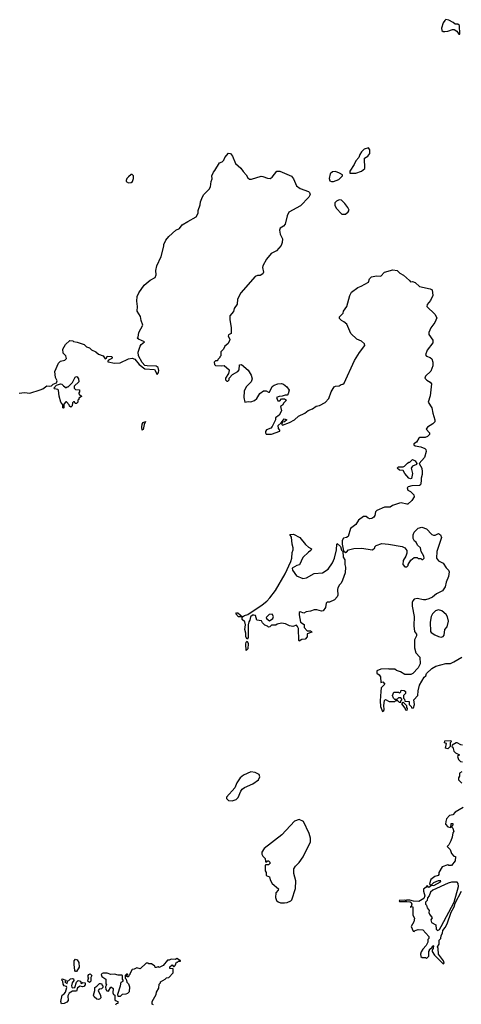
# Model space of a CAD drawing. Extents: x 2240384 to 2404287, y 351326 to 526670.
# Tile 108 of 256: x 2371425 to 2376181, y 394135 to 404748. Entities that reach past the tile are written whole.
import ezdxf

# ---------------------------------------------------------------- set-up
doc = ezdxf.new("R2010")
doc.units = 0

msp = doc.modelspace()

# ---------------------------------------------------------------- linework, layer by layer
at = {"layer": '0CON20XD'}
for points in [[(2376165, 404590), (2376162, 404685), (2376145, 404698), (2376115, 404700), (2376095, 404718), (2376045, 404743), (2376015, 404748), (2376005, 404740), (2375987, 404715), (2375967, 404655), (2375971, 404631), (2375985, 404620), (2376005, 404620), (2376036, 404624), (2376085, 404642), (2376105, 404642), (2376133, 404623), (2376155, 404590), (2376165, 404590)], [(2371418, 400722), (2371475, 400730), (2371533, 400723), (2371645, 400757), (2371675, 400768), (2371715, 400802), (2371745, 400797), (2371768, 400802), (2371785, 400818), (2371822, 400835), (2371828, 400855), (2371811, 400891), (2371804, 400956), (2371844, 401046), (2371865, 401068), (2371912, 401078), (2371930, 401095), (2371920, 401125), (2371892, 401155), (2371888, 401195), (2371918, 401245), (2371965, 401288), (2371997, 401287), (2372005, 401280), (2372045, 401272), (2372120, 401245), (2372145, 401222), (2372175, 401212), (2372199, 401189), (2372246, 401166), (2372275, 401144), (2372324, 401124), (2372345, 401092), (2372359, 401101), (2372368, 401122), (2372416, 401116), (2372422, 401105), (2372418, 401095), (2372381, 401079), (2372370, 401065), (2372378, 401058), (2372445, 401044), (2372505, 401050), (2372595, 401093), (2372635, 401101), (2372665, 401088), (2372712, 401032), (2372772, 400985), (2372875, 400976), (2372905, 400922), (2372920, 400945), (2372923, 400967), (2372917, 400997), (2372895, 401014), (2372796, 401016), (2372772, 401022), (2372743, 401053), (2372704, 401125), (2372702, 401165), (2372723, 401227), (2372732, 401245), (2372770, 401275), (2372703, 401303), (2372690, 401315), (2372700, 401325), (2372708, 401375), (2372752, 401455), (2372732, 401505), (2372727, 401547), (2372688, 401605), (2372693, 401655), (2372687, 401715), (2372691, 401765), (2372707, 401805), (2372765, 401887), (2372829, 401941), (2372885, 401968), (2372894, 401996), (2372891, 402045), (2372900, 402095), (2372948, 402195), (2372978, 402305), (2372978, 402325), (2372999, 402371), (2373031, 402409), (2373105, 402480), (2373145, 402498), (2373175, 402538), (2373236, 402574), (2373327, 402623), (2373347, 402663), (2373348, 402692), (2373369, 402751), (2373372, 402785), (2373393, 402837), (2373407, 402863), (2373465, 402920), (2373478, 402945), (2373487, 403003), (2373498, 403032), (2373494, 403066), (2373512, 403105), (2373528, 403122), (2373577, 403203), (2373604, 403216), (2373622, 403235), (2373635, 403262), (2373675, 403308), (2373696, 403306), (2373716, 403276), (2373748, 403198), (2373808, 403148), (2373831, 403111), (2373865, 403076), (2373883, 403043), (2373899, 403029), (2373922, 403028), (2374025, 403060), (2374045, 403058), (2374095, 403038), (2374124, 403036), (2374145, 403051), (2374195, 403114), (2374225, 403116), (2374351, 403061), (2374374, 403034), (2374407, 402955), (2374445, 402927), (2374535, 402897), (2374546, 402886), (2374552, 402865), (2374540, 402835), (2374448, 402742), (2374325, 402672), (2374304, 402635), (2374284, 402545), (2374265, 402522), (2374231, 402499), (2374221, 402479), (2374230, 402435), (2374256, 402385), (2374251, 402345), (2374239, 402315), (2374190, 402255), (2374134, 402226), (2374081, 402165), (2374044, 402095), (2374040, 402075), (2374052, 402025), (2374043, 402007), (2374015, 401990), (2373985, 401990), (2373962, 401978), (2373806, 401804), (2373770, 401735), (2373768, 401682), (2373734, 401636), (2373726, 401604), (2373689, 401555), (2373688, 401515), (2373702, 401428), (2373702, 401365), (2373675, 401350), (2373669, 401335), (2373687, 401305), (2373684, 401286), (2373668, 401255), (2373635, 401230), (2373620, 401195), (2373592, 401168), (2373590, 401125), (2373580, 401115), (2373580, 401105), (2373560, 401085), (2373555, 401070), (2373535, 401070), (2373520, 401055), (2373522, 401032), (2373535, 401020), (2373595, 401018), (2373625, 401022), (2373680, 400975), (2373682, 400965), (2373673, 400935), (2373640, 400885), (2373640, 400865), (2373655, 400850), (2373665, 400850), (2373680, 400865), (2373680, 400885), (2373718, 400925), (2373773, 400957), (2373790, 400975), (2373792, 401028), (2373815, 401030), (2373885, 400970), (2373916, 400916), (2373927, 400875), (2373916, 400844), (2373865, 400790), (2373841, 400745), (2373837, 400675), (2373850, 400625), (2373885, 400633), (2373915, 400628), (2373955, 400643), (2373979, 400665), (2374011, 400719), (2374052, 400748), (2374079, 400749), (2374105, 400732), (2374115, 400732), (2374142, 400795), (2374165, 400810), (2374205, 400824), (2374245, 400827), (2374265, 400820), (2374302, 400792), (2374327, 400753), (2374317, 400715), (2374305, 400702), (2374285, 400702), (2374252, 400688), (2374220, 400685), (2374190, 400675), (2374205, 400640), (2374225, 400640), (2374245, 400660), (2374275, 400660), (2374298, 400645), (2374271, 400619), (2374255, 400592), (2374233, 400577), (2374245, 400530), (2374218, 400485), (2374180, 400455), (2374178, 400435), (2374145, 400363), (2374128, 400345), (2374084, 400326), (2374071, 400309), (2374071, 400295), (2374080, 400280), (2374135, 400281), (2374226, 400314), (2374226, 400325), (2374213, 400343), (2374210, 400375), (2374239, 400401), (2374274, 400445), (2374300, 400435), (2374277, 400413), (2374252, 400408), (2374248, 400385), (2374255, 400378), (2374330, 400405), (2374386, 400434), (2374428, 400475), (2374494, 400506), (2374530, 400535), (2374578, 400552), (2374618, 400582), (2374652, 400588), (2374715, 400620), (2374753, 400665), (2374779, 400735), (2374811, 400789), (2374825, 400799), (2374865, 400802), (2374886, 400814), (2374905, 400818), (2374921, 400829), (2375031, 401075), (2375085, 401162), (2375142, 401235), (2375140, 401255), (2375105, 401282), (2375054, 401304), (2374992, 401365), (2374948, 401465), (2374915, 401492), (2374890, 401505), (2374868, 401528), (2374870, 401545), (2374910, 401585), (2374913, 401607), (2374947, 401655), (2374982, 401775), (2375000, 401810), (2375065, 401862), (2375102, 401875), (2375183, 401917), (2375192, 401955), (2375213, 401975), (2375266, 401986), (2375315, 401984), (2375355, 402026), (2375445, 402053), (2375490, 402045), (2375518, 402015), (2375558, 401995), (2375623, 401935)], [(2374985, 403092), (2375045, 403094), (2375106, 403114), (2375142, 403145), (2375140, 403255), (2375175, 403278), (2375197, 403305), (2375196, 403346), (2375180, 403365), (2375135, 403352), (2375105, 403322), (2375087, 403295), (2375077, 403263), (2375045, 403228), (2375027, 403185), (2374980, 403115), (2374980, 403095), (2374985, 403092)], [(2372595, 402988), (2372625, 402992), (2372640, 403005), (2372650, 403035), (2372650, 403065), (2372635, 403080), (2372625, 403080), (2372595, 403052), (2372578, 403035), (2372570, 403015), (2372572, 403005), (2372595, 402988)], [(2374805, 403002), (2374862, 403025), (2374900, 403065), (2374900, 403075), (2374870, 403095), (2374825, 403110), (2374792, 403108), (2374770, 403085), (2374758, 403035), (2374765, 403012), (2374783, 403003), (2374805, 403002)], [(2374935, 402653), (2374963, 402677), (2374972, 402695), (2374957, 402725), (2374925, 402768), (2374891, 402801), (2374865, 402807), (2374835, 402792), (2374818, 402775), (2374818, 402748), (2374832, 402715), (2374895, 402653), (2374935, 402653)], [(2375623, 401935), (2375635, 401922), (2375655, 401924), (2375685, 401914), (2375732, 401872), (2375846, 401846), (2375867, 401835), (2375873, 401775), (2375848, 401722), (2375812, 401678), (2375808, 401655), (2375895, 401573), (2375918, 401535), (2375896, 401484), (2375852, 401425), (2375832, 401375), (2375833, 401353), (2375876, 401295), (2375874, 401266), (2375814, 401185), (2375794, 401135), (2375805, 401120), (2375845, 401106), (2375862, 401092), (2375874, 401055), (2375874, 401015), (2375852, 400958), (2375797, 400905), (2375787, 400885), (2375811, 400861), (2375845, 400841), (2375861, 400821), (2375846, 400695), (2375824, 400625), (2375862, 400565), (2375874, 400505), (2375896, 400435), (2375895, 400412), (2375875, 400390), (2375817, 400355), (2375803, 400335), (2375838, 400295), (2375840, 400275), (2375818, 400255), (2375790, 400245), (2375734, 400246), (2375722, 400238), (2375697, 400195), (2375668, 400175), (2375670, 400165), (2375684, 400154), (2375745, 400144), (2375787, 400127), (2375800, 400115), (2375804, 400095), (2375785, 400027), (2375727, 399965), (2375756, 399915), (2375760, 399875), (2375760, 399845), (2375747, 399805), (2375749, 399775), (2375740, 399735), (2375732, 399728), (2375647, 399723), (2375608, 399712), (2375598, 399702), (2375605, 399678), (2375635, 399663), (2375670, 399625), (2375673, 399605), (2375649, 399565), (2375605, 399527), (2375595, 399524), (2375535, 399539), (2375515, 399536), (2375440, 399510), (2375416, 399494), (2375355, 399494), (2375272, 399458), (2375257, 399443), (2375251, 399405), (2375238, 399385), (2375218, 399372), (2375195, 399368), (2375176, 399376), (2375155, 399394), (2375128, 399392), (2375075, 399353), (2375045, 399308), (2374989, 399265), (2374962, 399178), (2374945, 399166), (2374911, 399159), (2374898, 399135), (2374898, 399095), (2374912, 399022), (2374935, 399006), (2374945, 399008), (2374965, 399032), (2375025, 399047), (2375105, 399051), (2375225, 399032), (2375250, 399055), (2375250, 399065), (2375265, 399080), (2375325, 399100), (2375396, 399096), (2375545, 399070), (2375574, 399054), (2375593, 399025), (2375593, 398997), (2375582, 398965), (2375553, 398917), (2375550, 398875), (2375572, 398852), (2375595, 398850), (2375610, 398865), (2375610, 398875), (2375637, 398923), (2375675, 398950), (2375705, 398950), (2375715, 398940), (2375745, 398940), (2375755, 398930), (2375765, 398930), (2375780, 398945), (2375778, 398965), (2375750, 399015), (2375740, 399055), (2375710, 399085), (2375696, 399116), (2375677, 399127), (2375663, 399155), (2375664, 399195), (2375674, 399225), (2375715, 399267), (2375755, 399276), (2375805, 399260), (2375865, 399198), (2375881, 399191), (2375899, 399191), (2375935, 399208), (2375958, 399195), (2375967, 399165), (2375919, 399015), (2375914, 398945), (2375936, 398915), (2375985, 398891), (2376018, 398838), (2376042, 398815), (2376049, 398795), (2376042, 398745), (2376018, 398685), (2376006, 398635), (2375978, 398592), (2375915, 398560), (2375870, 398525), (2375830, 398505), (2375796, 398494), (2375775, 398493), (2375705, 398510), (2375675, 398500), (2375660, 398485), (2375653, 398467), (2375650, 398425), (2375672, 398315), (2375668, 398215), (2375678, 398155), (2375698, 398125), (2375697, 398105), (2375677, 398063), (2375677, 397977), (2375692, 397925), (2375736, 397876), (2375738, 397805), (2375718, 397762), (2375659, 397701), (2375638, 397688), (2375571, 397691), (2375525, 397718), (2375483, 397733), (2375466, 397746), (2375405, 397748), (2375395, 397752), (2375315, 397748), (2375272, 397728), (2375270, 397705), (2375296, 397686), (2375310, 397665), (2375315, 397602), (2375335, 397610), (2375358, 397585), (2375318, 397545), (2375313, 397505), (2375306, 397405), (2375310, 397345), (2375332, 397292), (2375345, 397300), (2375349, 397311), (2375346, 397355), (2375355, 397410), (2375365, 397420), (2375405, 397400), (2375465, 397400), (2375475, 397410), (2375495, 397410), (2375512, 397392), (2375528, 397392), (2375530, 397405), (2375540, 397415), (2375540, 397425), (2375528, 397438), (2375505, 397440), (2375485, 397420), (2375465, 397420), (2375450, 397435), (2375440, 397465), (2375455, 397500), (2375505, 397500), (2375515, 397490), (2375528, 397502), (2375535, 397520), (2375567, 397517), (2375580, 397505), (2375580, 397485), (2375560, 397465), (2375560, 397435), (2375570, 397425), (2375572, 397402), (2375618, 397398), (2375620, 397365), (2375640, 397345), (2375645, 397330), (2375665, 397332), (2375678, 397365), (2375668, 397415), (2375712, 397465), (2375718, 397515), (2375732, 397575), (2375780, 397660), (2375798, 397675), (2375805, 397700), (2375865, 397753), (2375905, 397780), (2376015, 397807), (2376065, 397810), (2376100, 397825), (2376185, 397877)], [(2371895, 400562), (2371890, 400565), (2371890, 400595), (2371868, 400625), (2371848, 400688), (2371842, 400755), (2371835, 400762), (2371798, 400768), (2371792, 400775), (2371820, 400810), (2371865, 400822), (2371879, 400819), (2371895, 400800), (2371925, 400780), (2371935, 400790), (2371948, 400792), (2371993, 400837), (2372023, 400895), (2372035, 400900), (2372045, 400897), (2372057, 400875), (2372060, 400845), (2372012, 400798), (2372010, 400775), (2372025, 400760), (2372068, 400758), (2372070, 400735), (2372060, 400725), (2372060, 400715), (2372072, 400702), (2372088, 400698), (2372090, 400685), (2372062, 400668), (2372060, 400655), (2372050, 400645), (2372050, 400625), (2372038, 400612), (2372022, 400612), (2372015, 400630), (2372005, 400630), (2371992, 400618), (2371990, 400585), (2371975, 400570), (2371962, 400582), (2371958, 400598), (2371928, 400628), (2371922, 400628), (2371900, 400605), (2371900, 400565), (2371895, 400562)], [(2372745, 400322), (2372740, 400355), (2372745, 400387), (2372755, 400406), (2372780, 400415), (2372764, 400386), (2372755, 400332), (2372745, 400322)], [(2375635, 399799), (2375614, 399805), (2375572, 399855), (2375555, 399890), (2375515, 399892), (2375490, 399915), (2375503, 399927), (2375555, 399928), (2375570, 399935), (2375601, 399969), (2375615, 399980), (2375625, 399980), (2375655, 400007), (2375685, 399993), (2375702, 399965), (2375697, 399953), (2375656, 399934), (2375642, 399915), (2375656, 399855), (2375645, 399802), (2375635, 399799)], [(2374435, 398050), (2374430, 398055), (2374426, 398186), (2374418, 398208), (2374405, 398222), (2374365, 398208), (2374330, 398215), (2374286, 398236), (2374245, 398242), (2374198, 398232), (2374185, 398220), (2374135, 398220), (2374118, 398202), (2374105, 398200), (2374095, 398210), (2374065, 398220), (2374040, 398245), (2374028, 398268), (2373980, 398275), (2373964, 398324), (2373945, 398329), (2373932, 398328), (2373910, 398310), (2373904, 398276), (2373892, 398258), (2373886, 398225), (2373887, 398087), (2373875, 398070), (2373861, 398095), (2373861, 398135), (2373850, 398175), (2373856, 398224), (2373848, 398258), (2373822, 398282), (2373820, 398310), (2373782, 398312), (2373751, 398345), (2373758, 398355), (2373775, 398356), (2373825, 398310), (2373846, 398324), (2373882, 398335), (2374035, 398439), (2374085, 398480), (2374120, 398515), (2374179, 398595), (2374284, 398776), (2374344, 398906), (2374356, 398944), (2374358, 399005), (2374369, 399035), (2374370, 399055), (2374359, 399095), (2374351, 399171), (2374335, 399200), (2374375, 399202), (2374440, 399165), (2374502, 399092), (2374535, 399062), (2374568, 399045), (2374562, 399025), (2374535, 399010), (2374475, 398950), (2374437, 398873), (2374410, 398865), (2374360, 398835), (2374362, 398815), (2374405, 398752), (2374475, 398723), (2374515, 398731), (2374595, 398778), (2374685, 398784), (2374747, 398825), (2374793, 398895), (2374814, 398945), (2374838, 399032), (2374840, 399095), (2374845, 399100), (2374878, 399068), (2374891, 399031), (2374904, 399014), (2374910, 398955), (2374926, 398925), (2374926, 398875), (2374934, 398845), (2374929, 398785), (2374900, 398705), (2374886, 398674), (2374868, 398655), (2374851, 398625), (2374846, 398605), (2374850, 398545), (2374844, 398526), (2374816, 398494), (2374762, 398468), (2374735, 398468), (2374725, 398460), (2374717, 398413), (2374694, 398376), (2374675, 398372), (2374625, 398388), (2374595, 398388), (2374558, 398372), (2374510, 398365), (2374485, 398350), (2374446, 398366), (2374435, 398358), (2374433, 398333), (2374450, 398255), (2374488, 398228), (2374490, 398195), (2374522, 398162), (2374555, 398162), (2374568, 398155), (2374570, 398145), (2374522, 398128), (2374520, 398095), (2374498, 398072), (2374463, 398067), (2374435, 398050)], [(2374115, 398270), (2374150, 398295), (2374158, 398315), (2374145, 398340), (2374110, 398335), (2374080, 398305), (2374082, 398292), (2374115, 398270)], [(2375965, 398092), (2375985, 398100), (2375998, 398115), (2376003, 398175), (2376028, 398205), (2376044, 398265), (2376032, 398312), (2376017, 398335), (2375970, 398375), (2375935, 398388), (2375904, 398376), (2375872, 398345), (2375857, 398315), (2375847, 398255), (2375850, 398155), (2375855, 398142), (2375895, 398118), (2375935, 398098), (2375965, 398092)], [(2373865, 397950), (2373860, 398015), (2373865, 398040), (2373875, 398050), (2373887, 398025), (2373883, 397967), (2373865, 397950)], [(2375595, 397302), (2375584, 397304), (2375578, 397328), (2375540, 397375), (2375555, 397390), (2375590, 397355), (2375590, 397335), (2375598, 397325), (2375595, 397302)], [(2376035, 396890), (2376010, 396895), (2376020, 396945), (2376000, 396955), (2376002, 396975), (2376067, 396977), (2376070, 396965), (2376060, 396955), (2376060, 396915), (2376035, 396890)], [(2376195, 396927), (2376175, 396930), (2376135, 396952), (2376125, 396952), (2376082, 396928), (2376080, 396915), (2376090, 396905), (2376100, 396865), (2376120, 396845), (2376160, 396825), (2376140, 396805), (2376150, 396775), (2376172, 396752), (2376195, 396750)], [(2373715, 396328), (2373725, 396332), (2373756, 396344), (2373778, 396365), (2373806, 396434), (2373822, 396455), (2373845, 396471), (2373937, 396513), (2373998, 396555), (2374010, 396585), (2374003, 396613), (2373960, 396635), (2373915, 396639), (2373835, 396603), (2373800, 396575), (2373765, 396522), (2373741, 396469), (2373653, 396367), (2373652, 396352), (2373675, 396330), (2373715, 396328)], [(2376185, 396640), (2376160, 396625), (2376160, 396595), (2376150, 396575), (2376150, 396555), (2376185, 396520)], [(2376202, 396255), (2376115, 396207), (2376091, 396179), (2376055, 396170), (2376023, 396135), (2376013, 396105), (2376012, 396075), (2376035, 396048), (2376068, 396042), (2376070, 396085), (2376090, 396085), (2376090, 396065), (2376080, 396055), (2376080, 396045), (2376090, 396035), (2376100, 395995), (2376090, 395985), (2376082, 395935), (2376067, 395897), (2376047, 395853), (2376030, 395835), (2376060, 395805), (2376075, 395760), (2376102, 395732), (2376118, 395728), (2376115, 395680), (2376075, 395632), (2376045, 395632), (2376035, 395640), (2375975, 395618), (2375940, 395555), (2375940, 395535), (2375930, 395525), (2375895, 395513), (2375851, 395479), (2375840, 395435), (2375860, 395415), (2375833, 395393), (2375815, 395417), (2375803, 395397), (2375774, 395375), (2375774, 395354), (2375788, 395305), (2375776, 395274), (2375723, 395243), (2375665, 395246), (2375625, 395256), (2375594, 395256), (2375585, 395250), (2375574, 395256), (2375510, 395255), (2375515, 395243), (2375595, 395244), (2375629, 395239), (2375641, 395231), (2375648, 395215), (2375640, 395190), (2375630, 395185), (2375637, 395183), (2375640, 395190), (2375660, 395185), (2375660, 395095), (2375678, 395065), (2375670, 395025), (2375640, 394975), (2375662, 394922), (2375675, 394920), (2375685, 394930), (2375715, 394940), (2375767, 394937), (2375830, 394865), (2375830, 394845), (2375820, 394835), (2375820, 394805), (2375802, 394768), (2375765, 394730), (2375748, 394702), (2375740, 394675), (2375745, 394650), (2375758, 394638), (2375795, 394640), (2375805, 394630), (2375830, 394655), (2375830, 394705), (2375840, 394715), (2375840, 394725), (2375868, 394752), (2375875, 394770), (2375880, 394765), (2375878, 394738), (2375868, 394722), (2375868, 394705), (2375893, 394663), (2375975, 394581), (2375985, 394573), (2375995, 394578), (2375988, 394605), (2375934, 394674), (2375932, 394735), (2375924, 394755), (2375943, 394785), (2375944, 394825), (2375959, 394845), (2375965, 394875), (2375979, 394901), (2375981, 394929), (2376008, 394962), (2376027, 395003), (2376073, 395127), (2376105, 395185), (2376114, 395226), (2376182, 395355)], [(2374275, 395227), (2374305, 395234), (2374345, 395250), (2374355, 395260), (2374396, 395384), (2374399, 395465), (2374376, 395545), (2374378, 395595), (2374395, 395623), (2374435, 395663), (2374476, 395725), (2374557, 395885), (2374557, 395925), (2374543, 395975), (2374482, 396105), (2374435, 396128), (2374385, 396108), (2374248, 395962), (2374058, 395815), (2374032, 395775), (2374032, 395755), (2374043, 395733), (2374070, 395705), (2374072, 395672), (2374085, 395670), (2374095, 395680), (2374105, 395680), (2374118, 395668), (2374121, 395655), (2374105, 395637), (2374075, 395640), (2374070, 395635), (2374070, 395575), (2374080, 395555), (2374080, 395525), (2374115, 395508), (2374122, 395475), (2374145, 395438), (2374212, 395378), (2374210, 395365), (2374182, 395335), (2374178, 395285), (2374192, 395255), (2374209, 395239), (2374235, 395228), (2374275, 395227)], [(2375925, 394930), (2375945, 394942), (2375965, 394972), (2376103, 395237), (2376152, 395405), (2376147, 395437), (2376135, 395450), (2376075, 395453), (2376038, 395442), (2375875, 395366), (2375848, 395345), (2375835, 395305), (2375816, 395284), (2375814, 395255), (2375797, 395235), (2375796, 395216), (2375806, 395205), (2375814, 395174), (2375836, 395145), (2375832, 395125), (2375838, 395108), (2375866, 395066), (2375852, 395045), (2375860, 395015), (2375905, 394990), (2375910, 394945), (2375925, 394930)], [(2375885, 395414), (2375958, 395455), (2375960, 395465), (2375930, 395465), (2375882, 395445), (2375862, 395428), (2375860, 395420), (2375885, 395414)], [(2372035, 394490), (2372025, 394490), (2372019, 394499), (2372010, 394565), (2372010, 394605), (2372025, 394621), (2372043, 394615), (2372062, 394585), (2372064, 394535), (2372035, 394490)], [(2372865, 394130), (2372850, 394135), (2372850, 394165), (2372895, 394240), (2372898, 394265), (2372922, 394308), (2372928, 394352), (2372940, 394365), (2372942, 394378), (2372990, 394405), (2373005, 394420), (2373030, 394425), (2373078, 394475), (2373078, 394518), (2373042, 394522), (2373042, 394538), (2373065, 394560), (2373082, 394542), (2373088, 394542), (2373100, 394555), (2373112, 394588), (2373125, 394590), (2373135, 394600), (2373155, 394600), (2373158, 394608), (2373145, 394610), (2373118, 394628), (2373102, 394618), (2373055, 394620), (2373035, 394610), (2373015, 394610), (2372968, 394552), (2372927, 394533), (2372915, 394538), (2372895, 394530), (2372885, 394530), (2372880, 394545), (2372845, 394570), (2372815, 394570), (2372807, 394577), (2372785, 394580), (2372722, 394518), (2372685, 394528), (2372657, 394513), (2372635, 394510), (2372610, 394465), (2372610, 394455), (2372600, 394445), (2372598, 394432), (2372585, 394430), (2372580, 394435), (2372580, 394445), (2372590, 394455), (2372585, 394460), (2372575, 394460), (2372560, 394445), (2372560, 394415), (2372570, 394405), (2372580, 394375), (2372597, 394357), (2372608, 394325), (2372602, 394268), (2372585, 394250), (2372567, 394243), (2372528, 394242), (2372505, 394220), (2372485, 394220), (2372480, 394245), (2372512, 394335), (2372518, 394372), (2372540, 394385), (2372540, 394395), (2372530, 394405), (2372530, 394445), (2372525, 394450), (2372485, 394448), (2372445, 394459), (2372407, 394457), (2372365, 394469), (2372325, 394470), (2372313, 394467), (2372302, 394455), (2372310, 394435), (2372352, 394405), (2372352, 394355), (2372358, 394345), (2372350, 394325), (2372353, 394293), (2372362, 394282), (2372382, 394278), (2372405, 394318), (2372415, 394320), (2372430, 394305), (2372428, 394258), (2372435, 394240), (2372450, 394235), (2372450, 394185), (2372462, 394172), (2372480, 394165), (2372480, 394145), (2372465, 394140), (2372458, 394125)], [(2371875, 394140), (2371868, 394165), (2371882, 394235), (2371905, 394247), (2371919, 394265), (2371932, 394315), (2371927, 394327), (2371903, 394333), (2371892, 394352), (2371890, 394385), (2371880, 394395), (2371882, 394408), (2371920, 394395), (2371920, 394385), (2371910, 394375), (2371935, 394360), (2371942, 394388), (2371955, 394390), (2371971, 394409), (2371995, 394414), (2372005, 394408), (2372009, 394391), (2371991, 394365), (2371982, 394335), (2371985, 394320), (2371995, 394312), (2372020, 394315), (2372037, 394375), (2372055, 394392), (2372080, 394385), (2372085, 394360), (2372105, 394370), (2372130, 394365), (2372129, 394345), (2372115, 394326), (2372102, 394322), (2372075, 394332), (2372047, 394313), (2372035, 394276), (2371995, 394277), (2371956, 394254), (2371943, 394225), (2371948, 394175), (2371933, 394157), (2371905, 394142), (2371875, 394140)], [(2372175, 394370), (2372160, 394385), (2372163, 394407), (2372170, 394415), (2372163, 394423), (2372161, 394445), (2372168, 394455), (2372185, 394462), (2372200, 394445), (2372190, 394425), (2372190, 394385), (2372175, 394370)], [(2372275, 394188), (2372255, 394190), (2372227, 394217), (2372220, 394235), (2372233, 394285), (2372233, 394317), (2372255, 394330), (2372285, 394360), (2372295, 394360), (2372310, 394355), (2372310, 394345), (2372320, 394335), (2372320, 394315), (2372307, 394303), (2372282, 394298), (2372270, 394285), (2372295, 394230), (2372300, 394205), (2372285, 394192), (2372275, 394188)]]:
    msp.add_lwpolyline(points, dxfattribs=at)

doc.saveas('drawing.dxf')
